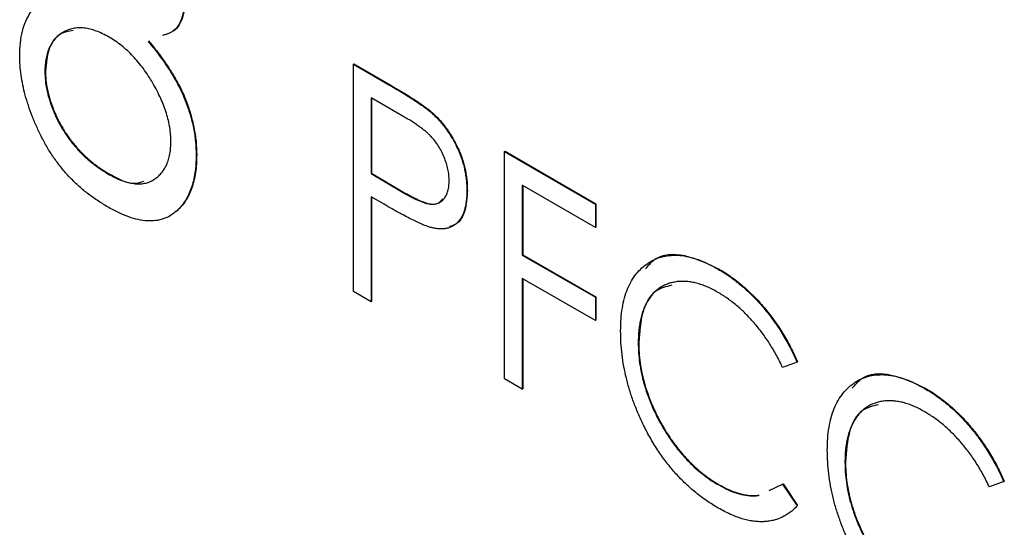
# Model space of a CAD drawing. Header units: millimetres. Extents: x 0 to 420, y 0 to 297.
# Tile 71 of 101: x 336.31 to 339.59, y 208.54 to 210.23. Entities that reach past the tile are written whole.
import ezdxf

# ---------------------------------------------------------------- set-up
doc = ezdxf.new("R2010")
doc.units = ezdxf.units.MM

msp = doc.modelspace()

# ---------------------------------------------------------------- linework, layer by layer
at = {"color": 7, "linetype": 'Continuous', "lineweight": 25}
for p, q in [((336.3944, 210.0571), (336.3962, 210.0582)), ((337.4218, 210.081), (337.4235, 210.082)), ((337.4218, 210.081), (337.5422, 210.0115)), ((337.4218, 209.3249), (337.4218, 210.081)), ((337.4235, 210.082), (337.544, 210.0125)), ((337.5422, 210.0115), (337.544, 210.0125)), ((337.5897, 209.9065), (337.4805, 209.9695)), ((337.4805, 209.9695), (337.4805, 209.7175)), ((337.4823, 209.9685), (337.4823, 209.7185)), ((337.682, 209.9194), (337.6838, 209.9204)), ((337.9255, 209.7902), (337.9272, 209.7913)), ((337.9255, 209.7902), (338.2277, 209.6158)), ((337.9255, 209.0341), (337.9255, 209.7902)), ((337.9272, 209.7913), (338.2295, 209.6168)), ((336.8981, 209.7785), (336.8999, 209.7795)), ((336.6039, 209.7168), (336.6057, 209.7178)), ((337.4805, 209.7175), (337.4823, 209.7185)), ((337.4805, 209.7175), (337.5851, 209.6555)), ((337.4823, 209.7185), (337.5869, 209.6565)), ((337.7996, 209.6601), (337.8013, 209.6611)), ((338.2277, 209.5382), (337.9842, 209.6788)), ((337.9842, 209.6788), (337.9842, 209.4461)), ((337.986, 209.6777), (337.986, 209.4471)), ((337.524, 209.6149), (337.4805, 209.6399)), ((337.4805, 209.6399), (337.4805, 209.2909)), ((337.4823, 209.6389), (337.4823, 209.292)), ((337.5851, 209.6555), (337.5869, 209.6565)), ((336.8327, 209.5925), (336.8345, 209.5935)), ((338.2277, 209.6158), (338.2295, 209.6168)), ((338.2277, 209.6158), (338.2277, 209.5382)), ((338.2295, 209.6168), (338.2295, 209.5392)), ((338.2277, 209.5382), (338.2295, 209.5392)), ((337.9842, 209.4461), (337.986, 209.4471)), ((337.9842, 209.4461), (338.2277, 209.3056)), ((337.986, 209.4471), (338.2295, 209.3066)), ((338.6362, 209.3994), (338.6379, 209.4004)), ((338.2277, 209.228), (337.9842, 209.3685)), ((337.9842, 209.3685), (337.9842, 209.0002)), ((337.986, 209.3675), (337.986, 209.0012)), ((337.4805, 209.2909), (337.4218, 209.3249)), ((338.2277, 209.3056), (338.2295, 209.3066)), ((338.2277, 209.3056), (338.2277, 209.228)), ((338.2295, 209.3066), (338.2295, 209.229)), ((337.4805, 209.2909), (337.4823, 209.292)), ((338.2277, 209.228), (338.2295, 209.229)), ((338.3704, 209.1546), (338.3722, 209.1556)), ((338.8993, 209.0893), (338.8513, 209.0716)), ((338.8993, 209.0893), (338.9011, 209.0903)), ((337.9842, 209.0002), (337.9255, 209.0341)), ((339.3246, 209.002), (339.3263, 209.003)), ((337.9842, 209.0002), (337.986, 209.0012)), ((339.0588, 208.7572), (339.0606, 208.7582)), ((338.6383, 208.6808), (338.64, 208.6818)), ((338.8067, 208.6627), (338.8513, 208.6838)), ((338.8513, 208.6838), (338.8531, 208.6848)), ((338.8513, 208.6838), (338.8993, 208.6111)), ((338.8531, 208.6848), (338.9011, 208.6121)), ((339.5877, 208.6919), (339.5397, 208.6742)), ((339.5877, 208.6919), (339.5895, 208.6929)), ((338.8993, 208.6111), (338.9011, 208.6121))]:
    msp.add_line(p, q, dxfattribs=at)
for points, knots in [([(336.8639, 210.3133), (336.862, 210.2883), (336.858, 210.2383), (336.8302, 210.1891), (336.7998, 210.1809), (336.7878, 210.1777)], [0, 0, 0, 0, 0.377914, 0.755613, 1, 1, 1, 1]), ([(336.3105, 210.1089), (336.3109, 210.1236), (336.3117, 210.1524), (336.3186, 210.1913), (336.3302, 210.225), (336.3433, 210.2494), (336.3564, 210.266), (336.3682, 210.2769), (336.3817, 210.286), (336.3968, 210.2941), (336.4136, 210.3005), (336.4322, 210.3055), (336.4523, 210.309), (336.4667, 210.3099), (336.4741, 210.3104)], [0, 0, 0, 0, 0.1207561, 0.236813, 0.35026, 0.4633102, 0.5211542, 0.5805603, 0.6428101, 0.7074758, 0.7757044, 0.8465259, 0.9214795, 1, 1, 1, 1]), ([(336.8622, 210.3123), (336.8602, 210.2873), (336.8562, 210.2373), (336.8284, 210.188), (336.798, 210.1799), (336.7861, 210.1767)], [0, 0, 0, 0, 0.377914, 0.755613, 1, 1, 1, 1]), ([(336.6088, 210.171), (336.6014, 210.1751), (336.5867, 210.1832), (336.5653, 210.1919), (336.5447, 210.1985), (336.525, 210.2021), (336.5063, 210.2025), (336.4884, 210.2006), (336.4717, 210.1955), (336.4559, 210.1882), (336.4416, 210.1783), (336.4289, 210.1669), (336.4185, 210.153), (336.4095, 210.1379), (336.4027, 210.1205), (336.3981, 210.101), (336.3949, 210.0802), (336.3946, 210.0649), (336.3944, 210.0571)], [0, 0, 0, 0, 0.067596, 0.132929, 0.196397, 0.259393, 0.321589, 0.384465, 0.447689, 0.51278, 0.577452, 0.639772, 0.700413, 0.760058, 0.819311, 0.878362, 0.938641, 1, 1, 1, 1]), ([(336.4883, 210.1937), (336.4739, 210.1911), (336.4392, 210.1848), (336.4038, 210.1373), (336.3987, 210.0845), (336.3962, 210.0582)], [0, 0, 0, 0, 0.262442, 0.631309, 1, 1, 1, 1]), ([(336.8142, 209.825), (336.814, 209.8325), (336.8137, 209.8472), (336.8107, 209.8703), (336.8061, 209.8939), (336.7995, 209.9179), (336.791, 209.9424), (336.7804, 209.9673), (336.7682, 209.9927), (336.7542, 210.0181), (336.739, 210.043), (336.7227, 210.0664), (336.7057, 210.0884), (336.6878, 210.1084), (336.6692, 210.1268), (336.6497, 210.1434), (336.6295, 210.1584), (336.6158, 210.1668), (336.6088, 210.171)], [0, 0, 0, 0, 0.0607153, 0.1196582, 0.1786371, 0.2377148, 0.2975386, 0.3590521, 0.4221988, 0.4878296, 0.5538978, 0.6184644, 0.6811729, 0.7436698, 0.8060987, 0.8691137, 0.9339398, 1, 1, 1, 1]), ([(336.7379, 210.1581), (336.745, 210.1494), (336.7589, 210.1324), (336.7786, 210.1066), (336.7964, 210.081), (336.813, 210.0563), (336.8277, 210.0316), (336.8408, 210.0074), (336.8524, 209.9838), (336.8653, 209.9529), (336.8785, 209.9145), (336.8901, 209.8685), (336.8969, 209.8226), (336.8977, 209.7934), (336.8981, 209.7785)], [0, 0, 0, 0, 0.078045, 0.152615, 0.223262, 0.290956, 0.355325, 0.417626, 0.476908, 0.534534, 0.647521, 0.761304, 0.878255, 1, 1, 1, 1]), ([(336.7397, 210.1591), (336.7468, 210.1504), (336.7607, 210.1334), (336.7804, 210.1077), (336.7981, 210.082), (336.8148, 210.0573), (336.8295, 210.0326), (336.8425, 210.0085), (336.8542, 209.9848), (336.867, 209.954), (336.8802, 209.9155), (336.8918, 209.8695), (336.8987, 209.8237), (336.8995, 209.7944), (336.8999, 209.7795)], [0, 0, 0, 0, 0.078045, 0.152615, 0.223262, 0.290956, 0.355325, 0.417626, 0.476908, 0.534534, 0.647521, 0.761304, 0.878255, 1, 1, 1, 1]), ([(336.6032, 209.6064), (336.5916, 209.6135), (336.5689, 209.6273), (336.536, 209.6509), (336.5053, 209.677), (336.4766, 209.7047), (336.4502, 209.7347), (336.426, 209.7668), (336.4038, 209.8007), (336.3844, 209.8365), (336.3671, 209.8726), (336.3521, 209.9085), (336.3393, 209.9437), (336.3287, 209.9782), (336.3206, 210.012), (336.3148, 210.0451), (336.3111, 210.0777), (336.3107, 210.0984), (336.3105, 210.1089)], [0, 0, 0, 0, 0.075685, 0.147388, 0.21543, 0.280739, 0.344012, 0.406031, 0.467816, 0.530525, 0.592889, 0.653222, 0.712146, 0.770064, 0.827275, 0.884378, 0.941815, 1, 1, 1, 1]), ([(336.3944, 210.0571), (336.3948, 210.0473), (336.3954, 210.0277), (336.4005, 209.9963), (336.4088, 209.9641), (336.4203, 209.9311), (336.4344, 209.8982), (336.4521, 209.8665), (336.4718, 209.836), (336.4943, 209.8075), (336.5189, 209.7808), (336.5457, 209.757), (336.5742, 209.7348), (336.5939, 209.7229), (336.6039, 209.7168)], [0, 0, 0, 0, 0.0794917, 0.1573807, 0.236934, 0.3176676, 0.3990926, 0.4790851, 0.5597949, 0.6421184, 0.7266777, 0.8139967, 0.9045884, 1, 1, 1, 1]), ([(336.3962, 210.0582), (336.3965, 210.0483), (336.3972, 210.0287), (336.4023, 209.9974), (336.4105, 209.9651), (336.422, 209.9321), (336.4362, 209.8992), (336.4538, 209.8675), (336.4735, 209.8371), (336.4961, 209.8086), (336.5207, 209.7818), (336.5475, 209.758), (336.576, 209.7358), (336.5956, 209.7239), (336.6057, 209.7178)], [0, 0, 0, 0, 0.0794917, 0.1573807, 0.236934, 0.3176676, 0.3990926, 0.4790851, 0.5597949, 0.6421184, 0.7266777, 0.8139967, 0.9045884, 1, 1, 1, 1]), ([(337.5422, 210.0115), (337.5505, 210.0067), (337.5663, 209.9975), (337.5891, 209.9838), (337.6098, 209.9709), (337.6283, 209.959), (337.6448, 209.9481), (337.6591, 209.9378), (337.6713, 209.9287), (337.6787, 209.9223), (337.682, 209.9194)], [0, 0, 0, 0, 0.1765, 0.339032, 0.485753, 0.61857, 0.735674, 0.838185, 0.926155, 1, 1, 1, 1]), ([(337.544, 210.0125), (337.5522, 210.0077), (337.5681, 209.9986), (337.5908, 209.9848), (337.6115, 209.972), (337.6301, 209.9601), (337.6465, 209.9491), (337.6608, 209.9389), (337.6731, 209.9297), (337.6804, 209.9234), (337.6838, 209.9204)], [0, 0, 0, 0, 0.1765, 0.339032, 0.485753, 0.61857, 0.735674, 0.838185, 0.926155, 1, 1, 1, 1]), ([(337.682, 209.9194), (337.6862, 209.9156), (337.6946, 209.9079), (337.7067, 209.8952), (337.7183, 209.8819), (337.7292, 209.8678), (337.7395, 209.853), (337.7492, 209.8376), (337.7583, 209.8213), (337.7668, 209.8045), (337.7745, 209.7872), (337.7813, 209.7696), (337.7869, 209.7518), (337.7915, 209.7338), (337.7952, 209.7156), (337.7976, 209.6972), (337.7993, 209.6785), (337.7995, 209.6663), (337.7996, 209.6601)], [0, 0, 0, 0, 0.060075, 0.119303, 0.178069, 0.236256, 0.294313, 0.353143, 0.412708, 0.473813, 0.535615, 0.597403, 0.660232, 0.723514, 0.789577, 0.856841, 0.927091, 1, 1, 1, 1]), ([(337.6838, 209.9204), (337.688, 209.9166), (337.6964, 209.9089), (337.7085, 209.8962), (337.7201, 209.8829), (337.731, 209.8689), (337.7413, 209.8541), (337.751, 209.8386), (337.7601, 209.8224), (337.7686, 209.8055), (337.7763, 209.7882), (337.7831, 209.7706), (337.7887, 209.7529), (337.7933, 209.7348), (337.797, 209.7166), (337.7994, 209.6982), (337.801, 209.6796), (337.8012, 209.6674), (337.8013, 209.6611)], [0, 0, 0, 0, 0.060075, 0.119303, 0.178069, 0.236256, 0.294313, 0.353143, 0.412708, 0.473813, 0.535615, 0.597403, 0.660232, 0.723514, 0.789577, 0.856841, 0.927091, 1, 1, 1, 1]), ([(337.7408, 209.6937), (337.7406, 209.6999), (337.7402, 209.7122), (337.737, 209.7317), (337.7317, 209.7517), (337.7243, 209.7717), (337.7154, 209.7912), (337.7049, 209.8096), (337.693, 209.8266), (337.6819, 209.8394), (337.672, 209.8491), (337.6635, 209.8567), (337.6539, 209.8645), (337.6431, 209.8725), (337.6313, 209.8808), (337.6184, 209.8893), (337.6044, 209.898), (337.5947, 209.9036), (337.5897, 209.9065)], [0, 0, 0, 0, 0.0740913, 0.1470678, 0.2191758, 0.292487, 0.364821, 0.434086, 0.5028423, 0.57172, 0.6083535, 0.6499045, 0.6958165, 0.7468715, 0.8026582, 0.8631859, 0.9291504, 1, 1, 1, 1]), ([(336.6039, 209.7168), (336.6118, 209.7125), (336.6271, 209.704), (336.6494, 209.6944), (336.6706, 209.6876), (336.6904, 209.6838), (336.7092, 209.6823), (336.7265, 209.6845), (336.7428, 209.6889), (336.7574, 209.6967), (336.7707, 209.7065), (336.7823, 209.7182), (336.7921, 209.7317), (336.8003, 209.7467), (336.8064, 209.7637), (336.811, 209.7823), (336.8136, 209.8028), (336.814, 209.8175), (336.8142, 209.825)], [0, 0, 0, 0, 0.07246, 0.141932, 0.208401, 0.273058, 0.335808, 0.397893, 0.459985, 0.52308, 0.585468, 0.646407, 0.705612, 0.763909, 0.821613, 0.880053, 0.939113, 1, 1, 1, 1]), ([(336.8981, 209.7785), (336.898, 209.7682), (336.8977, 209.7477), (336.8943, 209.7194), (336.8894, 209.6927), (336.8821, 209.6683), (336.8731, 209.6459), (336.8616, 209.6259), (336.8484, 209.6077), (336.838, 209.5976), (336.8327, 209.5925)], [0, 0, 0, 0, 0.129553, 0.256356, 0.381025, 0.503667, 0.6269, 0.749143, 0.873737, 1, 1, 1, 1]), ([(336.8999, 209.7795), (336.8998, 209.7692), (336.8995, 209.7488), (336.8961, 209.7204), (336.8912, 209.6937), (336.8839, 209.6693), (336.8749, 209.6469), (336.8634, 209.6269), (336.8502, 209.6087), (336.8398, 209.5986), (336.8345, 209.5935)], [0, 0, 0, 0, 0.129553, 0.256356, 0.381025, 0.503667, 0.6269, 0.749143, 0.873737, 1, 1, 1, 1]), ([(336.6057, 209.7178), (336.6371, 209.7006), (336.6811, 209.6766), (336.7141, 209.6889), (336.7235, 209.6924)], [0, 0, 0, 0, 0.714432, 1, 1, 1, 1]), ([(337.5851, 209.6555), (337.5902, 209.6525), (337.6001, 209.6468), (337.6143, 209.6395), (337.6275, 209.6328), (337.6396, 209.6273), (337.6507, 209.6229), (337.6608, 209.6192), (337.6697, 209.6171), (337.6802, 209.6151), (337.6918, 209.6152), (337.7044, 209.6182), (337.7152, 209.6246), (337.7244, 209.6337), (337.7316, 209.6455), (337.737, 209.6594), (337.7402, 209.6755), (337.7406, 209.6876), (337.7408, 209.6937)], [0, 0, 0, 0, 0.070231, 0.135127, 0.195896, 0.251444, 0.303058, 0.349556, 0.391936, 0.430093, 0.501229, 0.570517, 0.640124, 0.710955, 0.782914, 0.853735, 0.926014, 1, 1, 1, 1]), ([(337.7996, 209.6601), (337.7994, 209.654), (337.7992, 209.6419), (337.7979, 209.6249), (337.7951, 209.6096), (337.7918, 209.5952), (337.7872, 209.5827), (337.7817, 209.5713), (337.7751, 209.5614), (337.7675, 209.5532), (337.759, 209.5461), (337.7499, 209.5405), (337.7399, 209.5364), (337.7291, 209.5338), (337.7175, 209.5327), (337.7052, 209.533), (337.6922, 209.5348), (337.6831, 209.537), (337.6785, 209.5381)], [0, 0, 0, 0, 0.072309, 0.141358, 0.208207, 0.272336, 0.335143, 0.396174, 0.456668, 0.516646, 0.575929, 0.634933, 0.693693, 0.752708, 0.811962, 0.873196, 0.935504, 1, 1, 1, 1]), ([(337.8013, 209.6611), (337.7999, 209.638), (337.797, 209.5918), (337.773, 209.5501), (337.7488, 209.5429), (337.7413, 209.5406)], [0, 0, 0, 0, 0.407852, 0.814287, 1, 1, 1, 1]), ([(337.5869, 209.6565), (337.6069, 209.6454), (337.6469, 209.6234), (337.6989, 209.6089), (337.7147, 209.628), (337.7194, 209.6337)], [0, 0, 0, 0, 0.415752, 0.826932, 1, 1, 1, 1]), ([(336.8327, 209.5925), (336.8259, 209.587), (336.8123, 209.5762), (336.7888, 209.5654), (336.7631, 209.5597), (336.7352, 209.5591), (336.7052, 209.5634), (336.6731, 209.5726), (336.6388, 209.587), (336.6153, 209.5999), (336.6032, 209.6064)], [0, 0, 0, 0, 0.122641, 0.242661, 0.361411, 0.481244, 0.603312, 0.729266, 0.861221, 1, 1, 1, 1]), ([(337.6785, 209.5381), (337.6747, 209.5393), (337.6664, 209.5419), (337.6526, 209.5473), (337.6367, 209.5544), (337.6185, 209.5634), (337.598, 209.5738), (337.5753, 209.5859), (337.5504, 209.5997), (337.533, 209.6097), (337.524, 209.6149)], [0, 0, 0, 0, 0.075269, 0.165174, 0.268129, 0.385984, 0.51806, 0.664405, 0.825035, 1, 1, 1, 1]), ([(338.3117, 209.1936), (338.3119, 209.2071), (338.3124, 209.2335), (338.3169, 209.2702), (338.3241, 209.3036), (338.3342, 209.3337), (338.3473, 209.3605), (338.3633, 209.3838), (338.3822, 209.4039), (338.4037, 209.4205), (338.4274, 209.4333), (338.4528, 209.4419), (338.4799, 209.4456), (338.5082, 209.4456), (338.5382, 209.4407), (338.5696, 209.4313), (338.6024, 209.4178), (338.6248, 209.4056), (338.6362, 209.3994)], [0, 0, 0, 0, 0.067236, 0.132194, 0.195391, 0.257388, 0.318778, 0.380515, 0.442528, 0.505942, 0.569171, 0.630524, 0.690882, 0.750747, 0.811024, 0.872201, 0.934998, 1, 1, 1, 1]), ([(338.3949, 209.3999), (338.4046, 209.4118), (338.435, 209.4492), (338.5233, 209.4539), (338.5997, 209.4182), (338.6379, 209.4004)], [0, 0, 0, 0, 0.189092, 0.594324, 1, 1, 1, 1]), ([(338.6362, 209.3994), (338.6431, 209.3953), (338.6568, 209.3871), (338.6771, 209.3734), (338.6969, 209.3586), (338.7161, 209.343), (338.735, 209.3264), (338.7532, 209.3085), (338.771, 209.2898), (338.7882, 209.2701), (338.8048, 209.2498), (338.8206, 209.2286), (338.8356, 209.2068), (338.85, 209.1846), (338.8635, 209.1616), (338.8763, 209.1381), (338.8884, 209.114), (338.8957, 209.0975), (338.8993, 209.0893)], [0, 0, 0, 0, 0.067002, 0.132942, 0.197212, 0.260814, 0.32354, 0.38588, 0.447839, 0.509647, 0.571537, 0.632443, 0.693319, 0.753787, 0.814645, 0.875557, 0.937659, 1, 1, 1, 1]), ([(338.6379, 209.4004), (338.6448, 209.3963), (338.6586, 209.3882), (338.6788, 209.3744), (338.6986, 209.3597), (338.7179, 209.344), (338.7367, 209.3274), (338.755, 209.3095), (338.7727, 209.2908), (338.7899, 209.2712), (338.8065, 209.2508), (338.8223, 209.2296), (338.8374, 209.2079), (338.8518, 209.1856), (338.8653, 209.1626), (338.8781, 209.1391), (338.8901, 209.115), (338.8974, 209.0986), (338.9011, 209.0903)], [0, 0, 0, 0, 0.067002, 0.132942, 0.197212, 0.260814, 0.32354, 0.38588, 0.447839, 0.509647, 0.571537, 0.632443, 0.693319, 0.753787, 0.814645, 0.875557, 0.937659, 1, 1, 1, 1]), ([(338.6346, 209.3227), (338.6286, 209.3261), (338.6167, 209.3328), (338.5991, 209.3407), (338.5817, 209.3474), (338.5646, 209.3526), (338.548, 209.3561), (338.5316, 209.3583), (338.5156, 209.3587), (338.5, 209.3578), (338.4852, 209.3551), (338.471, 209.3512), (338.4577, 209.3458), (338.4452, 209.3391), (338.4336, 209.3309), (338.4229, 209.3212), (338.4131, 209.3101), (338.4042, 209.2976), (338.3962, 209.284), (338.3894, 209.2689), (338.3834, 209.2529), (338.3788, 209.2354), (338.3749, 209.2171), (338.3723, 209.1973), (338.3707, 209.1765), (338.3705, 209.1619), (338.3704, 209.1546)], [0, 0, 0, 0, 0.042054, 0.083393, 0.124454, 0.165461, 0.206316, 0.247114, 0.288563, 0.330315, 0.372018, 0.413257, 0.453959, 0.494537, 0.53495, 0.575397, 0.616502, 0.657759, 0.699337, 0.740877, 0.782508, 0.824785, 0.867453, 0.910542, 0.954879, 1, 1, 1, 1]), ([(338.4819, 209.3453), (338.463, 209.3409), (338.4182, 209.3305), (338.3801, 209.2589), (338.3748, 209.19), (338.3722, 209.1556)], [0, 0, 0, 0, 0.267699, 0.633666, 1, 1, 1, 1]), ([(338.8513, 209.0716), (338.848, 209.0786), (338.8414, 209.0924), (338.8306, 209.1126), (338.8194, 209.1323), (338.8079, 209.1513), (338.7957, 209.1695), (338.783, 209.1872), (338.7699, 209.2042), (338.7517, 209.2259), (338.728, 209.2515), (338.698, 209.2787), (338.6668, 209.3031), (338.6454, 209.3161), (338.6346, 209.3227)], [0, 0, 0, 0, 0.065249, 0.129752, 0.19303, 0.255253, 0.317083, 0.378287, 0.439499, 0.500949, 0.623295, 0.74628, 0.871322, 1, 1, 1, 1]), ([(338.3881, 208.8799), (338.382, 208.8928), (338.3697, 208.9186), (338.3543, 208.9579), (338.3411, 208.9972), (338.3304, 209.0365), (338.3219, 209.0759), (338.3159, 209.1154), (338.3123, 209.1549), (338.3119, 209.1806), (338.3117, 209.1936)], [0, 0, 0, 0, 0.122254, 0.24342, 0.364291, 0.486273, 0.609794, 0.736233, 0.865843, 1, 1, 1, 1]), ([(338.3704, 209.1546), (338.3706, 209.1433), (338.3711, 209.1211), (338.3747, 209.0868), (338.3805, 209.0528), (338.3891, 209.0186), (338.3996, 208.9845), (338.4129, 208.9504), (338.4282, 208.9163), (338.4461, 208.8827), (338.4656, 208.8502), (338.4865, 208.8193), (338.5088, 208.7908), (338.5323, 208.7643), (338.557, 208.74), (338.583, 208.718), (338.6102, 208.6976), (338.6288, 208.6865), (338.6383, 208.6808)], [0, 0, 0, 0, 0.067402, 0.132225, 0.195291, 0.256964, 0.318228, 0.379385, 0.441024, 0.503862, 0.566597, 0.627855, 0.688166, 0.748276, 0.808707, 0.870424, 0.93412, 1, 1, 1, 1]), ([(338.3722, 209.1556), (338.3724, 209.1443), (338.3728, 209.1221), (338.3765, 209.0879), (338.3823, 209.0538), (338.3908, 209.0196), (338.4014, 208.9855), (338.4147, 208.9514), (338.43, 208.9173), (338.4478, 208.8838), (338.4674, 208.8513), (338.4883, 208.8204), (338.5106, 208.7918), (338.534, 208.7653), (338.5588, 208.741), (338.5848, 208.719), (338.612, 208.6987), (338.6306, 208.6875), (338.64, 208.6818)], [0, 0, 0, 0, 0.067402, 0.132225, 0.195291, 0.256964, 0.318228, 0.379385, 0.441024, 0.503862, 0.566597, 0.627855, 0.688166, 0.748276, 0.808707, 0.870424, 0.93412, 1, 1, 1, 1]), ([(339, 208.7962), (339.0003, 208.8097), (339.0008, 208.8361), (339.0053, 208.8728), (339.0125, 208.9062), (339.0226, 208.9363), (339.0356, 208.9631), (339.0517, 208.9864), (339.0706, 209.0065), (339.0921, 209.0231), (339.1158, 209.0359), (339.1412, 209.0445), (339.1683, 209.0482), (339.1966, 209.0482), (339.2266, 209.0433), (339.258, 209.0339), (339.2908, 209.0204), (339.3132, 209.0082), (339.3246, 209.002)], [0, 0, 0, 0, 0.067236, 0.132194, 0.195391, 0.257388, 0.318778, 0.380515, 0.442528, 0.505942, 0.569171, 0.630524, 0.690882, 0.750747, 0.811024, 0.872201, 0.934998, 1, 1, 1, 1]), ([(339.0833, 209.0025), (339.0929, 209.0144), (339.1234, 209.0518), (339.2117, 209.0565), (339.2881, 209.0208), (339.3263, 209.003)], [0, 0, 0, 0, 0.1890929, 0.5943229, 1, 1, 1, 1]), ([(339.3246, 209.002), (339.3315, 208.9979), (339.3452, 208.9897), (339.3655, 208.976), (339.3853, 208.9612), (339.4045, 208.9456), (339.4234, 208.929), (339.4416, 208.9111), (339.4593, 208.8924), (339.4766, 208.8727), (339.4931, 208.8524), (339.509, 208.8312), (339.524, 208.8094), (339.5384, 208.7872), (339.5519, 208.7642), (339.5647, 208.7407), (339.5768, 208.7166), (339.584, 208.7001), (339.5877, 208.6919)], [0, 0, 0, 0, 0.067002, 0.132942, 0.197212, 0.260814, 0.32354, 0.38588, 0.447839, 0.509647, 0.571537, 0.632443, 0.693319, 0.753787, 0.814645, 0.875557, 0.937659, 1, 1, 1, 1]), ([(339.3263, 209.003), (339.3332, 208.9989), (339.347, 208.9908), (339.3672, 208.977), (339.387, 208.9623), (339.4063, 208.9466), (339.4251, 208.93), (339.4434, 208.9121), (339.4611, 208.8934), (339.4783, 208.8738), (339.4949, 208.8534), (339.5107, 208.8322), (339.5258, 208.8105), (339.5402, 208.7882), (339.5536, 208.7652), (339.5665, 208.7417), (339.5785, 208.7176), (339.5858, 208.7012), (339.5895, 208.6929)], [0, 0, 0, 0, 0.067002, 0.132942, 0.197212, 0.260814, 0.32354, 0.38588, 0.447839, 0.509647, 0.571537, 0.632443, 0.693319, 0.753787, 0.814645, 0.875557, 0.937659, 1, 1, 1, 1]), ([(339.323, 208.9253), (339.317, 208.9287), (339.3051, 208.9354), (339.2875, 208.9433), (339.2701, 208.95), (339.253, 208.9552), (339.2364, 208.9587), (339.22, 208.9609), (339.204, 208.9613), (339.1884, 208.9604), (339.1735, 208.9577), (339.1593, 208.9538), (339.1461, 208.9484), (339.1336, 208.9417), (339.122, 208.9335), (339.1113, 208.9238), (339.1015, 208.9127), (339.0926, 208.9002), (339.0846, 208.8866), (339.0778, 208.8715), (339.0718, 208.8555), (339.0672, 208.838), (339.0633, 208.8197), (339.0607, 208.7999), (339.0591, 208.7791), (339.0589, 208.7645), (339.0588, 208.7572)], [0, 0, 0, 0, 0.042054, 0.083393, 0.124454, 0.165461, 0.206316, 0.247114, 0.288563, 0.330315, 0.372018, 0.413257, 0.453959, 0.494537, 0.53495, 0.575397, 0.616502, 0.657759, 0.699337, 0.740877, 0.782508, 0.824785, 0.867453, 0.910542, 0.954879, 1, 1, 1, 1]), ([(339.1703, 208.9479), (339.1514, 208.9435), (339.1066, 208.9331), (339.0685, 208.8615), (339.0632, 208.7926), (339.0606, 208.7582)], [0, 0, 0, 0, 0.2676957, 0.6336642, 1, 1, 1, 1]), ([(339.5397, 208.6742), (339.5364, 208.6812), (339.5298, 208.695), (339.519, 208.7152), (339.5078, 208.7349), (339.4963, 208.7539), (339.484, 208.7721), (339.4714, 208.7898), (339.4583, 208.8068), (339.4401, 208.8285), (339.4164, 208.8541), (339.3864, 208.8813), (339.3551, 208.9057), (339.3338, 208.9187), (339.323, 208.9253)], [0, 0, 0, 0, 0.065249, 0.129752, 0.19303, 0.255253, 0.317083, 0.378287, 0.439499, 0.500949, 0.623295, 0.74628, 0.871322, 1, 1, 1, 1]), ([(338.637, 208.604), (338.6305, 208.6078), (338.6176, 208.6153), (338.5987, 208.628), (338.5802, 208.6412), (338.5623, 208.6552), (338.5449, 208.6698), (338.528, 208.6853), (338.5116, 208.7014), (338.4958, 208.7182), (338.4805, 208.736), (338.4657, 208.7543), (338.4514, 208.7735), (338.4377, 208.7933), (338.4244, 208.8138), (338.4117, 208.8351), (338.3996, 208.8572), (338.392, 208.8722), (338.3881, 208.8799)], [0, 0, 0, 0, 0.068335, 0.135464, 0.200567, 0.264774, 0.327263, 0.389343, 0.450083, 0.510699, 0.570569, 0.630747, 0.691051, 0.751063, 0.812002, 0.873718, 0.936106, 1, 1, 1, 1]), ([(339.0765, 208.4825), (339.0704, 208.4954), (339.0581, 208.5212), (339.0427, 208.5605), (339.0295, 208.5998), (339.0187, 208.6391), (339.0103, 208.6785), (339.0043, 208.718), (339.0007, 208.7575), (339.0003, 208.7832), (339, 208.7962)], [0, 0, 0, 0, 0.122254, 0.24342, 0.364291, 0.486273, 0.609794, 0.736233, 0.865843, 1, 1, 1, 1]), ([(339.0588, 208.7572), (339.059, 208.7459), (339.0594, 208.7237), (339.0631, 208.6894), (339.0689, 208.6554), (339.0775, 208.6212), (339.088, 208.5871), (339.1013, 208.553), (339.1166, 208.5189), (339.1344, 208.4853), (339.154, 208.4528), (339.1749, 208.4219), (339.1972, 208.3934), (339.2207, 208.3669), (339.2454, 208.3426), (339.2714, 208.3206), (339.2986, 208.3002), (339.3172, 208.2891), (339.3267, 208.2834)], [0, 0, 0, 0, 0.067402, 0.132225, 0.195291, 0.256964, 0.318228, 0.379385, 0.441024, 0.503862, 0.566597, 0.627855, 0.688166, 0.748276, 0.808707, 0.870424, 0.93412, 1, 1, 1, 1]), ([(339.0606, 208.7582), (339.0608, 208.7469), (339.0612, 208.7247), (339.0649, 208.6905), (339.0707, 208.6564), (339.0792, 208.6222), (339.0897, 208.5881), (339.1031, 208.554), (339.1184, 208.5199), (339.1362, 208.4864), (339.1558, 208.4539), (339.1766, 208.423), (339.199, 208.3944), (339.2224, 208.3679), (339.2471, 208.3436), (339.2731, 208.3216), (339.3004, 208.3013), (339.319, 208.2901), (339.3284, 208.2844)], [0, 0, 0, 0, 0.067402, 0.132225, 0.195291, 0.256964, 0.318228, 0.379385, 0.441024, 0.503862, 0.566597, 0.627855, 0.688166, 0.748276, 0.808707, 0.870424, 0.93412, 1, 1, 1, 1]), ([(338.6383, 208.6808), (338.6487, 208.6751), (338.6692, 208.664), (338.6994, 208.6527), (338.7282, 208.6459), (338.7519, 208.6442), (338.7658, 208.6452), (338.7709, 208.6458)], [0, 0, 0, 0, 0.1258996, 0.2480789, 0.3682366, 0.4881572, 0.5599978, 0.5599978, 0.5599978, 0.5599978]), ([(338.64, 208.6818), (338.6505, 208.6761), (338.671, 208.665), (338.7011, 208.6537), (338.73, 208.6469), (338.7537, 208.6452), (338.7675, 208.6462), (338.7726, 208.6468)], [0, 0, 0, 0, 0.1258996, 0.2480789, 0.3682366, 0.4881572, 0.5599978, 0.5599978, 0.5599978, 0.5599978]), ([(338.8993, 208.6111), (338.8955, 208.6071), (338.888, 208.5992), (338.8757, 208.589), (338.8626, 208.5802), (338.8489, 208.5729), (338.8345, 208.567), (338.8194, 208.5627), (338.8036, 208.5598), (338.7871, 208.5585), (338.7701, 208.5586), (338.7525, 208.5603), (338.7344, 208.5637), (338.7159, 208.5684), (338.6969, 208.5749), (338.6773, 208.583), (338.6573, 208.5925), (338.6438, 208.6001), (338.637, 208.604)], [0, 0, 0, 0, 0.063576, 0.126691, 0.188634, 0.249942, 0.311426, 0.372445, 0.433495, 0.495161, 0.556733, 0.61789, 0.679838, 0.742002, 0.804922, 0.868441, 0.933689, 1, 1, 1, 1])]:
    msp.add_open_spline(points, degree=3, knots=knots, dxfattribs=at)

doc.saveas('drawing.dxf')
